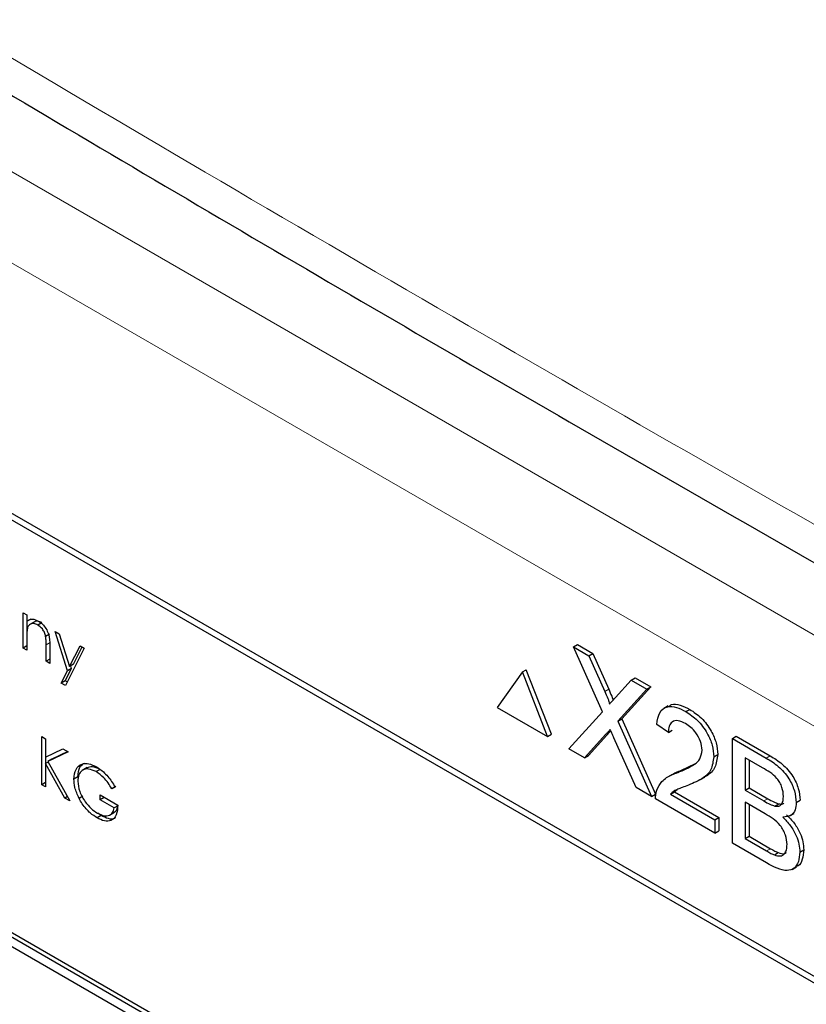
# Paper-space layout 'Blatt2' of a CAD drawing. Header units: millimetres. Extents: x 5 to 418, y 2 to 292.
# Tile 35 of 58: x 97.47 to 102.17, y 199.56 to 205.44. Entities that reach past the tile are written whole.
import ezdxf

# ---------------------------------------------------------------- set-up
doc = ezdxf.new("R2010")
doc.units = ezdxf.units.MM

psp = doc.layouts.new('Blatt2')

# ---------------------------------------------------------------- linework, layer by layer
at = {"color": 7, "linetype": 'Continuous', "lineweight": 18}
for p, q in [((93.2197, 206.9596), (108.0771, 198.3826)), ((107.8414, 197.9743), (92.984, 206.5513)), ((97.6481, 201.7232), (97.6245, 201.7096)), ((100.9622, 201.4309), (100.9858, 201.4445)), ((100.9693, 201.1748), (100.9929, 201.1884)), ((101.9274, 201.0322), (101.951, 201.0458)), ((101.9127, 200.7759), (101.9362, 200.7895)), ((101.9292, 200.4774), (101.9528, 200.491))]:
    psp.add_line(p, q, dxfattribs=at)
at = {"color": 7, "linetype": 'Continuous', "lineweight": 25}
for p, q in [((106.3642, 197.3301), (94.4612, 204.2016)), ((106.3304, 197.3107), (94.5453, 204.1141)), ((97.487, 201.9005), (97.5094, 201.8876)), ((97.487, 201.69), (97.487, 201.9005)), ((97.5094, 201.8876), (97.5094, 201.8496)), ((97.533, 201.8632), (97.5094, 201.8496)), ((97.5106, 201.7855), (97.5106, 201.8503)), ((97.556, 201.8467), (97.5266, 201.8297)), ((97.5984, 201.8412), (97.5749, 201.8276)), ((97.6454, 201.7727), (97.6219, 201.7591)), ((97.6789, 201.7897), (97.703, 201.7758)), ((97.7526, 201.5546), (97.6789, 201.7897)), ((97.703, 201.7758), (97.7647, 201.579)), ((97.5094, 201.7532), (97.5094, 201.6771)), ((97.6245, 201.6106), (97.6245, 201.7096)), ((97.6469, 201.7052), (97.6469, 201.5977)), ((100.7756, 201.6972), (100.7991, 201.7108)), ((100.7991, 201.7108), (100.8912, 201.6576)), ((97.5094, 201.7029), (97.487, 201.69)), ((97.5094, 201.6771), (97.487, 201.69)), ((97.8516, 201.69), (97.7397, 201.4666)), ((97.7647, 201.579), (97.8274, 201.704)), ((97.7883, 201.5926), (97.8404, 201.6965)), ((97.8274, 201.704), (97.8516, 201.69)), ((100.9481, 201.3084), (100.7756, 201.6972)), ((100.7756, 201.6972), (100.8676, 201.644)), ((100.8676, 201.644), (100.8912, 201.6576)), ((100.8912, 201.6576), (100.9858, 201.4445)), ((97.6469, 201.6235), (97.6245, 201.6106)), ((97.6469, 201.5977), (97.6245, 201.6106)), ((97.7883, 201.5926), (97.7647, 201.579)), ((100.8676, 201.644), (100.9622, 201.4309)), ((97.7155, 201.4806), (97.7526, 201.5546)), ((97.739, 201.4942), (97.7762, 201.5682)), ((97.7762, 201.5682), (97.7526, 201.5546)), ((97.7762, 201.5682), (97.7716, 201.5829)), ((100.4699, 201.547), (100.3202, 201.334)), ((100.4699, 201.547), (100.4935, 201.5606)), ((100.6196, 201.1612), (100.4699, 201.547)), ((100.6432, 201.1748), (100.4935, 201.5606)), ((99.965, 198.4913), (94.7795, 201.4848)), ((99.9885, 198.5049), (94.8031, 201.4984)), ((97.739, 201.4942), (97.7155, 201.4806)), ((97.7397, 201.4666), (97.7155, 201.4806)), ((97.7502, 201.4877), (97.739, 201.4942)), ((101.0258, 201.3941), (101.12, 201.4983)), ((101.12, 201.4983), (101.1436, 201.5119)), ((101.12, 201.4983), (101.2134, 201.4444)), ((101.1436, 201.5119), (101.237, 201.458)), ((94.7795, 201.4304), (99.965, 198.4369)), ((101.2134, 201.4444), (101.0409, 201.2539)), ((101.237, 201.458), (101.0644, 201.2675)), ((101.2134, 201.4444), (101.237, 201.458)), ((100.3202, 201.334), (100.6196, 201.1612)), ((100.7478, 201.0872), (100.9481, 201.3084)), ((101.3414, 201.3449), (101.3149, 201.3296)), ((101.4465, 201.3099), (101.47, 201.3235)), ((101.0409, 201.2539), (101.0644, 201.2675)), ((101.0409, 201.2539), (101.2412, 200.8024)), ((101.0644, 201.2675), (101.2648, 200.816)), ((100.9929, 201.1884), (100.8646, 201.047)), ((100.9985, 201.1947), (100.9929, 201.1884)), ((101.3422, 201.1855), (101.2727, 201.2336)), ((101.3422, 201.1855), (101.3658, 201.1991)), ((97.5989, 201.1612), (97.6213, 201.1482)), ((97.5989, 200.8731), (97.5989, 201.1612)), ((97.6213, 201.1482), (97.6213, 201.0386)), ((100.6196, 201.1612), (100.6432, 201.1748)), ((100.9693, 201.1748), (100.841, 201.0334)), ((101.149, 200.8556), (101.0171, 201.153)), ((101.7245, 201.1494), (101.748, 201.163)), ((101.7245, 200.5234), (101.7245, 201.1494)), ((101.7245, 201.1494), (101.9274, 201.0322)), ((101.748, 201.163), (101.951, 201.0458)), ((97.6213, 201.0386), (97.7253, 201.0882)), ((97.7572, 201.0698), (97.6347, 201.0113)), ((97.755, 201.0711), (97.6582, 201.0249)), ((97.7253, 201.0882), (97.7572, 201.0698)), ((100.841, 201.0334), (100.7478, 201.0872)), ((97.6365, 201.008), (97.6213, 200.9992)), ((97.6213, 200.9992), (97.6213, 200.8602)), ((97.737, 200.7934), (97.6213, 200.9992)), ((97.6225, 200.9999), (97.6225, 201.0391)), ((97.6582, 201.0249), (97.6347, 201.0113)), ((97.6347, 201.0113), (97.7668, 200.7762)), ((100.841, 201.0334), (100.8646, 201.047)), ((101.6133, 201.0408), (101.6368, 201.0544)), ((101.9042, 200.9734), (101.8009, 201.033)), ((101.8009, 201.033), (101.8009, 200.8404)), ((101.8245, 201.0194), (101.8245, 200.854)), ((97.8701, 200.9754), (97.8406, 200.9584)), ((97.9478, 200.9648), (97.9242, 200.9512)), ((101.398, 200.946), (101.4216, 200.9596)), ((101.4216, 200.9596), (101.4999, 200.9985)), ((97.6213, 200.886), (97.5989, 200.8731)), ((97.8144, 200.9201), (97.7908, 200.9065)), ((101.364, 200.9344), (101.3374, 200.9191)), ((101.5337, 200.9039), (101.5602, 200.9192)), ((97.6213, 200.8602), (97.5989, 200.8731)), ((98.0415, 200.8628), (98.0179, 200.8491)), ((98.0371, 200.8591), (98.0179, 200.8491)), ((101.2412, 200.8024), (101.149, 200.8556)), ((101.355, 200.8169), (101.3786, 200.8305)), ((101.394, 200.8435), (101.3786, 200.8305)), ((101.3786, 200.8305), (101.6438, 200.6774)), ((101.8009, 200.8404), (101.8245, 200.854)), ((101.8009, 200.8404), (101.9127, 200.7759)), ((101.8245, 200.854), (101.9362, 200.7895)), ((97.7522, 200.8022), (97.737, 200.7934)), ((97.7668, 200.7762), (97.737, 200.7934)), ((97.845, 200.8054), (97.8214, 200.7918)), ((97.9475, 200.8122), (98.0531, 200.7513)), ((97.9475, 200.7827), (97.9475, 200.8122)), ((97.9711, 200.7963), (97.9475, 200.7827)), ((98.0307, 200.7347), (97.9475, 200.7827)), ((97.9711, 200.7963), (97.9711, 200.7986)), ((98.0543, 200.7483), (97.9711, 200.7963)), ((101.2412, 200.8024), (101.2648, 200.816)), ((101.6202, 200.5836), (101.2658, 200.7882)), ((101.355, 200.8169), (101.6202, 200.6638)), ((101.9204, 200.6992), (101.8009, 200.7682)), ((101.8009, 200.7682), (101.8009, 200.5515)), ((102.1067, 200.7664), (102.1303, 200.7801)), ((98.004, 200.6915), (98.0335, 200.7085)), ((98.0524, 200.7472), (98.0307, 200.7347)), ((101.8245, 200.7546), (101.8245, 200.5651)), ((101.9778, 200.7457), (102.0014, 200.7593)), ((97.9531, 200.6885), (97.9295, 200.6749)), ((97.9531, 200.6885), (97.9335, 200.7025)), ((101.6202, 200.6638), (101.6438, 200.6774)), ((101.6202, 200.6638), (101.6202, 200.5836)), ((101.6438, 200.6774), (101.6438, 200.5972)), ((102.0677, 200.6864), (102.0942, 200.7018)), ((101.6202, 200.5836), (101.6438, 200.5972)), ((101.8009, 200.5515), (101.8245, 200.5651)), ((101.8009, 200.5515), (101.9292, 200.4774)), ((101.8245, 200.5651), (101.9528, 200.491)), ((101.928, 200.4059), (101.7245, 200.5234)), ((102.1276, 200.47), (102.1512, 200.4836)), ((101.9756, 200.4537), (101.9991, 200.4673)), ((102.0813, 200.3666), (102.1078, 200.3819))]:
    psp.add_line(p, q, dxfattribs=at)
at = {"color": 7, "linetype": 'Continuous', "lineweight": 18}
psp.add_open_spline([(87.2031, 211.5534), (89.0027, 210.4024), (92.603, 208.0999), (98.2665, 204.6893), (104.152, 201.3041), (109.7757, 198.2192), (113.454, 196.3072), (115.0425, 195.4815)], degree=3, knots=[0, 0, 0, 0, 0.2047211, 0.4095618, 0.6233946, 0.8373635, 1, 1, 1, 1], dxfattribs=at)
at = {"color": 7, "linetype": 'Continuous', "lineweight": 25}
for points, knots in [([(87.3479, 211.2543), (88.0371, 210.8057), (89.9608, 209.5533), (93.2756, 207.4878), (97.2883, 205.0559), (101.4612, 202.618), (105.7073, 200.2208), (109.8606, 197.9585), (113.0305, 196.2835), (114.7669, 195.3986), (115.1907, 195.1827)], [0, 0, 0, 0, 0.079167, 0.220979, 0.371612, 0.522329, 0.673084, 0.823745, 0.956982, 1, 1, 1, 1]), ([(97.5094, 201.8496), (97.52, 201.8567), (97.5391, 201.8694), (97.5666, 201.8568), (97.5788, 201.8512)], [0, 0, 0, 0, 0.559141, 1, 1, 1, 1]), ([(97.5749, 201.8276), (97.567, 201.8312), (97.5511, 201.8385), (97.5326, 201.8344), (97.5191, 201.8244), (97.5149, 201.8133), (97.5128, 201.8077)], [0, 0, 0, 0, 0.279553, 0.559373, 0.779703, 1, 1, 1, 1]), ([(97.5984, 201.8412), (97.5906, 201.8447), (97.575, 201.8517), (97.5597, 201.85), (97.5541, 201.8452), (97.5534, 201.8446)], [0, 0, 0, 0, 0.4662605, 0.9329678, 1, 1, 1, 1]), ([(97.6219, 201.7591), (97.6201, 201.7668), (97.6165, 201.7822), (97.6003, 201.81), (97.5845, 201.821), (97.5749, 201.8276)], [0, 0, 0, 0, 0.281192, 0.561331, 1, 1, 1, 1]), ([(97.5788, 201.8512), (97.5869, 201.8457), (97.6033, 201.8346), (97.6247, 201.8071), (97.6465, 201.7609), (97.6467, 201.7281), (97.6469, 201.7052)], [0, 0, 0, 0, 0.187021, 0.37389, 0.56061, 1, 1, 1, 1]), ([(97.5128, 201.8077), (97.5116, 201.7979), (97.5094, 201.7805), (97.5094, 201.7615), (97.5094, 201.7532)], [0, 0, 0, 0, 0.559658, 1, 1, 1, 1]), ([(97.6245, 201.7096), (97.6246, 201.7186), (97.6247, 201.7346), (97.6227, 201.7516), (97.6219, 201.7591)], [0, 0, 0, 0, 0.560255, 1, 1, 1, 1]), ([(100.9622, 201.4309), (100.9683, 201.4167), (100.9768, 201.397), (100.9872, 201.3714), (100.9893, 201.3604), (100.9904, 201.355)], [0, 0, 0, 0, 0.561277, 0.781763, 1, 1, 1, 1]), ([(100.9858, 201.4445), (100.9918, 201.4304), (101.0002, 201.4106), (101.0097, 201.3884), (101.0112, 201.3807), (101.0117, 201.3786)], [0, 0, 0, 0, 0.646868, 0.900977, 1, 1, 1, 1]), ([(100.9904, 201.355), (100.997, 201.3623), (101.0088, 201.3754), (101.0206, 201.3884), (101.0258, 201.3941)], [0, 0, 0, 0, 0.56, 1, 1, 1, 1]), ([(101.3447, 201.3398), (101.35, 201.3447), (101.3669, 201.3605), (101.4138, 201.3515), (101.4513, 201.3329), (101.47, 201.3235)], [0, 0, 0, 0, 0.185653, 0.592247, 1, 1, 1, 1]), ([(101.2727, 201.2336), (101.2767, 201.2591), (101.2847, 201.3099), (101.3313, 201.3444), (101.3895, 201.3392), (101.4275, 201.3197), (101.4465, 201.3099)], [0, 0, 0, 0, 0.280235, 0.558893, 0.779132, 1, 1, 1, 1]), ([(101.4465, 201.3099), (101.4701, 201.2943), (101.5173, 201.2633), (101.5738, 201.1874), (101.6083, 201.1079), (101.6116, 201.0632), (101.6133, 201.0408)], [0, 0, 0, 0, 0.280482, 0.559644, 0.779749, 1, 1, 1, 1]), ([(101.47, 201.3235), (101.4937, 201.3079), (101.5409, 201.2769), (101.5974, 201.201), (101.6318, 201.1215), (101.6352, 201.0768), (101.6368, 201.0544)], [0, 0, 0, 0, 0.280482, 0.559644, 0.779749, 1, 1, 1, 1]), ([(101.4449, 201.2385), (101.43, 201.2459), (101.4, 201.2606), (101.364, 201.2532), (101.3448, 201.2247), (101.3431, 201.1986), (101.3422, 201.1855)], [0, 0, 0, 0, 0.28041, 0.559489, 0.779375, 1, 1, 1, 1]), ([(101.5438, 201.0802), (101.5419, 201.0972), (101.5383, 201.1314), (101.5101, 201.1811), (101.4776, 201.2174), (101.4558, 201.2315), (101.4449, 201.2385)], [0, 0, 0, 0, 0.27908, 0.558612, 0.779043, 1, 1, 1, 1]), ([(100.9948, 201.2031), (100.99, 201.1978), (100.9814, 201.1885), (100.973, 201.179), (100.9693, 201.1748)], [0, 0, 0, 0, 0.5600016, 1, 1, 1, 1]), ([(101.0171, 201.153), (101.0129, 201.1623), (101.0055, 201.179), (100.9981, 201.1957), (100.9948, 201.2031)], [0, 0, 0, 0, 0.56, 1, 1, 1, 1]), ([(101.398, 200.946), (101.4327, 200.9602), (101.4809, 200.98), (101.5342, 201.0237), (101.5406, 201.0614), (101.5438, 201.0802)], [0, 0, 0, 0, 0.561313, 0.781386, 1, 1, 1, 1]), ([(97.7908, 200.9065), (97.7933, 200.9276), (97.7982, 200.9699), (97.8341, 200.9999), (97.8788, 201.0027), (97.9096, 200.9878), (97.925, 200.9803)], [0, 0, 0, 0, 0.27959, 0.559072, 0.779411, 1, 1, 1, 1]), ([(97.8144, 200.9201), (97.8164, 200.942), (97.8199, 200.9806), (97.844, 200.9961), (97.8544, 201.0028)], [0, 0, 0, 0, 0.56748, 1, 1, 1, 1]), ([(101.6133, 201.0408), (101.6096, 201.013), (101.6023, 200.9573), (101.544, 200.9043), (101.4937, 200.8835), (101.4629, 200.8708)], [0, 0, 0, 0, 0.278741, 0.558834, 1, 1, 1, 1]), ([(101.6368, 201.0544), (101.6331, 201.0269), (101.6255, 200.9716), (101.5895, 200.935), (101.5648, 200.9235), (101.5593, 200.9209)], [0, 0, 0, 0, 0.4356599, 0.8734308, 1, 1, 1, 1]), ([(101.9274, 201.0322), (101.9515, 201.0174), (101.9994, 200.9879), (102.0621, 200.9173), (102.0993, 200.8358), (102.1042, 200.7896), (102.1067, 200.7664)], [0, 0, 0, 0, 0.281116, 0.560026, 0.780112, 1, 1, 1, 1]), ([(101.951, 201.0458), (101.9751, 201.031), (102.023, 201.0015), (102.0856, 200.9309), (102.1228, 200.8494), (102.1278, 200.8032), (102.1303, 200.7801)], [0, 0, 0, 0, 0.281116, 0.560026, 0.780112, 1, 1, 1, 1]), ([(97.9242, 200.9512), (97.9085, 200.9581), (97.8769, 200.9719), (97.8401, 200.9624), (97.8174, 200.9353), (97.8146, 200.9082), (97.8132, 200.8947)], [0, 0, 0, 0, 0.279847, 0.559555, 0.779847, 1, 1, 1, 1]), ([(97.9478, 200.9648), (97.9318, 200.9722), (97.9016, 200.986), (97.8786, 200.9767), (97.8677, 200.9723)], [0, 0, 0, 0, 0.530787, 1, 1, 1, 1]), ([(98.0179, 200.8491), (98.0025, 200.8727), (97.9749, 200.9148), (97.9397, 200.9401), (97.9242, 200.9512)], [0, 0, 0, 0, 0.5598397, 1, 1, 1, 1]), ([(97.925, 200.9803), (97.9393, 200.9709), (97.9628, 200.9553), (97.9933, 200.9232), (98.0167, 200.8925), (98.0303, 200.8702), (98.0371, 200.8591)], [0, 0, 0, 0, 0.339527, 0.559586, 0.779731, 1, 1, 1, 1]), ([(101.273, 200.8397), (101.2822, 200.8586), (101.2974, 200.8899), (101.3315, 200.9166), (101.3635, 200.9336), (101.3865, 200.9419), (101.398, 200.946)], [0, 0, 0, 0, 0.339411, 0.559525, 0.779752, 1, 1, 1, 1]), ([(101.3642, 200.9339), (101.3719, 200.9383), (101.39, 200.9487), (101.41, 200.9556), (101.4216, 200.9596)], [0, 0, 0, 0, 0.421829, 1, 1, 1, 1]), ([(102.0303, 200.8028), (102.0287, 200.8207), (102.0262, 200.8477), (102.0096, 200.886), (101.9729, 200.9368), (101.9347, 200.9571), (101.9042, 200.9734)], [0, 0, 0, 0, 0.249512, 0.375019, 0.500244, 1, 1, 1, 1]), ([(97.8214, 200.7918), (97.8116, 200.8139), (97.794, 200.8535), (97.7918, 200.8903), (97.7908, 200.9065)], [0, 0, 0, 0, 0.5593165, 1, 1, 1, 1]), ([(97.8132, 200.8947), (97.8158, 200.8742), (97.8209, 200.8331), (97.854, 200.7738), (97.8924, 200.7294), (97.9184, 200.712), (97.9314, 200.7033)], [0, 0, 0, 0, 0.279061, 0.558584, 0.779236, 1, 1, 1, 1]), ([(101.2658, 200.7882), (101.266, 200.7987), (101.2663, 200.8174), (101.271, 200.8329), (101.273, 200.8397)], [0, 0, 0, 0, 0.559956, 1, 1, 1, 1]), ([(101.4629, 200.8708), (101.4499, 200.8659), (101.4286, 200.8579), (101.3992, 200.8463), (101.3748, 200.8355), (101.3616, 200.8231), (101.355, 200.8169)], [0, 0, 0, 0, 0.340038, 0.560063, 0.78009, 1, 1, 1, 1]), ([(97.9295, 200.6749), (97.9156, 200.6838), (97.8928, 200.6986), (97.8629, 200.7288), (97.8398, 200.7585), (97.8275, 200.7807), (97.8214, 200.7918)], [0, 0, 0, 0, 0.339789, 0.559872, 0.779908, 1, 1, 1, 1]), ([(101.9127, 200.7759), (101.925, 200.7688), (101.9469, 200.7561), (101.9684, 200.7489), (101.9778, 200.7457)], [0, 0, 0, 0, 0.560393, 1, 1, 1, 1]), ([(101.9362, 200.7895), (101.9485, 200.7824), (101.9705, 200.7698), (101.992, 200.7625), (102.0014, 200.7593)], [0, 0, 0, 0, 0.560393, 1, 1, 1, 1]), ([(101.9778, 200.7457), (101.9865, 200.7447), (102.0038, 200.7428), (102.0263, 200.7602), (102.0288, 200.7867), (102.0303, 200.8028)], [0, 0, 0, 0, 0.280869, 0.561063, 1, 1, 1, 1]), ([(102.0014, 200.7593), (102.0105, 200.7576), (102.0226, 200.7553), (102.0302, 200.7622), (102.0321, 200.7639)], [0, 0, 0, 0, 0.753765, 1, 1, 1, 1]), ([(102.1067, 200.7664), (102.1052, 200.7512), (102.1022, 200.7206), (102.076, 200.6841), (102.0446, 200.6808), (102.0254, 200.6787)], [0, 0, 0, 0, 0.280336, 0.5608, 1, 1, 1, 1]), ([(98.0531, 200.7513), (98.0515, 200.7304), (98.0485, 200.6888), (98.0169, 200.6557), (97.9738, 200.6528), (97.9443, 200.6675), (97.9295, 200.6749)], [0, 0, 0, 0, 0.280351, 0.559367, 0.779371, 1, 1, 1, 1]), ([(97.9314, 200.7033), (97.9443, 200.697), (97.97, 200.6845), (98.0016, 200.6876), (98.0235, 200.7046), (98.0283, 200.7246), (98.0307, 200.7347)], [0, 0, 0, 0, 0.280254, 0.559912, 0.779941, 1, 1, 1, 1]), ([(98.0299, 200.7078), (98.0356, 200.7112), (98.046, 200.7175), (98.0494, 200.732), (98.051, 200.7386)], [0, 0, 0, 0, 0.5510158, 1, 1, 1, 1]), ([(98.04, 200.678), (98.0384, 200.6762), (98.0288, 200.6648), (97.9964, 200.6678), (97.9675, 200.6816), (97.9531, 200.6885)], [0, 0, 0, 0, 0.089239, 0.543973, 1, 1, 1, 1]), ([(102.0511, 200.5154), (102.0495, 200.5342), (102.0469, 200.5626), (102.0292, 200.6025), (101.9925, 200.6571), (101.9524, 200.6805), (101.9204, 200.6992)], [0, 0, 0, 0, 0.249802, 0.375546, 0.501154, 1, 1, 1, 1]), ([(102.0254, 200.6787), (102.0412, 200.663), (102.0726, 200.6317), (102.106, 200.5731), (102.1249, 200.517), (102.1267, 200.4857), (102.1276, 200.47)], [0, 0, 0, 0, 0.280211, 0.55967, 0.779709, 1, 1, 1, 1]), ([(102.049, 200.6923), (102.0647, 200.6766), (102.0962, 200.6453), (102.1296, 200.5867), (102.1485, 200.5306), (102.1503, 200.4993), (102.1512, 200.4836)], [0, 0, 0, 0, 0.280211, 0.55967, 0.779709, 1, 1, 1, 1]), ([(102.1276, 200.47), (102.1259, 200.4503), (102.1225, 200.411), (102.0961, 200.3704), (102.033, 200.3499), (101.9713, 200.3828), (101.928, 200.4059)], [0, 0, 0, 0, 0.187143, 0.374319, 0.560786, 1, 1, 1, 1]), ([(101.9292, 200.4774), (101.9379, 200.4724), (101.9534, 200.4634), (101.9688, 200.4567), (101.9756, 200.4537)], [0, 0, 0, 0, 0.560099, 1, 1, 1, 1]), ([(101.9528, 200.491), (101.9614, 200.486), (101.977, 200.477), (101.9924, 200.4703), (101.9991, 200.4673)], [0, 0, 0, 0, 0.560099, 1, 1, 1, 1]), ([(101.9756, 200.4537), (101.9875, 200.4502), (102.0113, 200.4432), (102.0364, 200.4573), (102.0494, 200.4832), (102.0505, 200.5047), (102.0511, 200.5154)], [0, 0, 0, 0, 0.28029, 0.559018, 0.779402, 1, 1, 1, 1]), ([(102.1512, 200.4836), (102.1493, 200.4643), (102.1455, 200.4258), (102.1279, 200.3908), (102.1099, 200.3858), (102.1064, 200.3848)], [0, 0, 0, 0, 0.444756, 0.889591, 1, 1, 1, 1]), ([(101.9991, 200.4673), (102.0115, 200.463), (102.0302, 200.4566), (102.0428, 200.4653), (102.0471, 200.4682)], [0, 0, 0, 0, 0.6589054, 1, 1, 1, 1])]:
    psp.add_open_spline(points, degree=3, knots=knots, dxfattribs=at)

doc.saveas('drawing.dxf')
